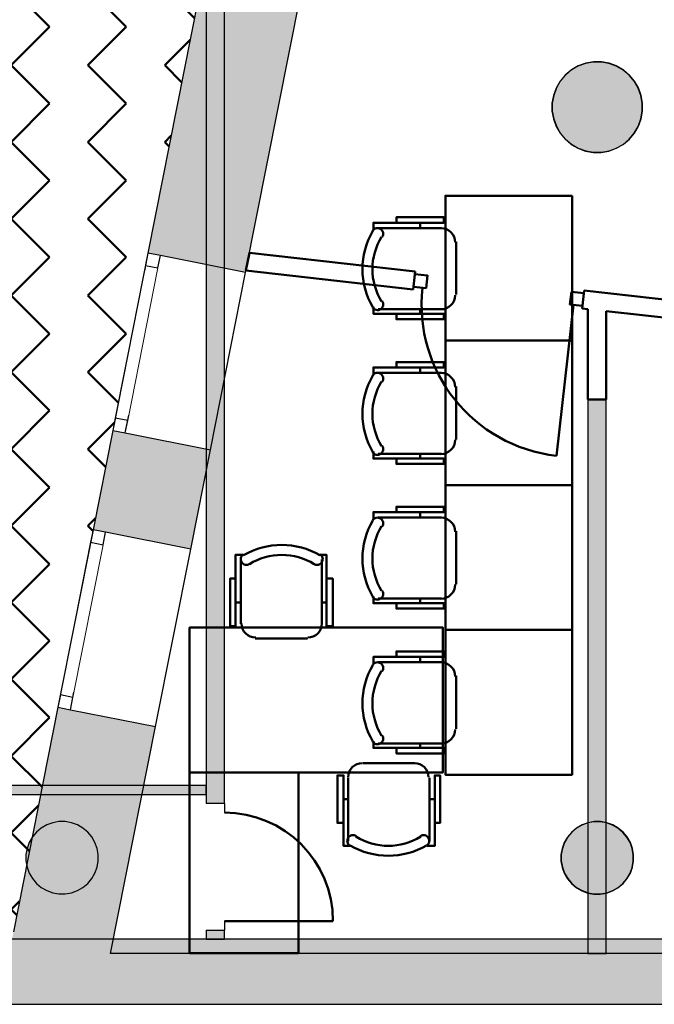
# Model space of a CAD drawing. Header units: metres. Extents: x -1 to 482, y -6 to 64.
# Tile 3 of 33: x 397.79 to 401.3, y 12.84 to 18.28. Entities that reach past the tile are written whole.
import ezdxf

# ---------------------------------------------------------------- set-up
doc = ezdxf.new("R2010")
doc.units = ezdxf.units.M
doc.linetypes.add('CONTINUA', pattern=[0])
doc.linetypes.add('PUNKT', pattern=[6.35, 0, -6.35])
for name, color, linetype, lineweight in [('3D P1 MURS EXISTENTS', 7, 'CONTINUA', 25), ('3D P1 MURS NOUS', 7, 'CONTINUA', 25), ('3D P1 PILAR', 7, 'CONTINUA', 25), ('3D PB MURS', 7, 'CONTINUA', 25), ('3D PB PILAR', 7, 'CONTINUA', 25), ('P1 MOBLES', 7, 'CONTINUA', 25), ('PB MOBLES', 7, 'CONTINUA', 25)]:
    doc.layers.add(name, color=color, linetype=linetype, lineweight=lineweight)

# ---------------------------------------------------------------- blocks, each defined once
blk = doc.blocks.new('_CLOSEDFILLED')
at = {"color": 0, "linetype": 'ByBlock', "lineweight": -2}
blk.add_solid([(-1, 0), (0, 0), (-1, 0)], dxfattribs=at)
blk = doc.blocks.new('OBJETO_COMPLEJO_6')
at = {"layer": 'PB MOBLES', "color": 202, "linetype": 'CONTINUA', "lineweight": 50, "transparency": 33554687}
for p, q in [((400.0085, 17.1613), (400.0085, 17.1317)), ((399.7757, 17.1317), (400.127, 17.1317)), ((400.2074, 17.0555), (400.2074, 16.7634)), ((400.127, 16.683), (399.7757, 16.683)), ((400.0085, 16.6576), (400.0085, 16.683))]:
    blk.add_line(p, q, dxfattribs=at)
blk.add_lwpolyline([(400.8482, 17.31), (400.8482, 16.51), (400.1482, 16.51), (400.1482, 17.31), (400.8482, 17.31)], close=True, dxfattribs=at)
for points in [[(399.8773, 17.1613), (399.8773, 17.191), (400.1397, 17.191), (400.1397, 17.1613), (399.7503, 17.1613), (399.7503, 17.119)], [(399.799, 17.0822), (399.8019, 17.0879), (399.8035, 17.0938), (399.804, 17.0999), (399.8033, 17.1059), (399.8015, 17.1117), (399.7986, 17.1171), (399.7946, 17.1218), (399.7896, 17.1259), (399.784, 17.1288), (399.778, 17.1305), (399.7719, 17.1311), (399.7659, 17.1304), (399.7601, 17.1287), (399.7547, 17.1258), (399.7499, 17.1219), (399.7459, 17.117)], [(400.2019, 17.0527), (400.2003, 17.0685), (400.1958, 17.0832), (400.1885, 17.0965), (400.179, 17.1081), (400.1674, 17.1177), (400.1541, 17.1249), (400.1394, 17.1295), (400.1236, 17.1311)], [(399.7459, 16.6922), (399.7499, 16.6872), (399.7547, 16.6833), (399.7601, 16.6805), (399.7659, 16.6787), (399.7719, 16.6781), (399.778, 16.6786), (399.784, 16.6803), (399.7896, 16.6833), (399.7946, 16.6873), (399.7986, 16.6921), (399.8015, 16.6974), (399.8033, 16.7032), (399.804, 16.7092), (399.8035, 16.7153), (399.8019, 16.7213), (399.799, 16.727)], [(400.1236, 16.6823), (400.1394, 16.6839), (400.1541, 16.6885), (400.1674, 16.6957), (400.179, 16.7053), (400.1885, 16.7169), (400.1958, 16.7302), (400.2003, 16.7449), (400.2019, 16.7606)], [(399.8773, 16.6576), (399.8773, 16.6279), (400.1397, 16.6279), (400.1397, 16.6576), (399.7503, 16.6576), (399.7503, 16.6957)]]:
    blk.add_lwpolyline(points, dxfattribs=at)
for centre, radius, start, end in [((400.1064, 16.9047), 0.4167, 149.5738, 210.4458), ((400.0852, 16.9047), 0.3405, 148.2581, 211.7649)]:
    blk.add_arc(centre, radius, start, end, dxfattribs=at)
blk = doc.blocks.new('OBJETO_COMPLEJO_7')
at = {"layer": 'PB MOBLES', "color": 202, "linetype": 'CONTINUA', "lineweight": 50, "transparency": 33554687}
for p, q in [((399.7757, 16.3317), (400.127, 16.3317)), ((400.0085, 16.3613), (400.0085, 16.3317)), ((400.2074, 16.2555), (400.2074, 15.9634)), ((400.127, 15.883), (399.7757, 15.883)), ((400.0085, 15.8576), (400.0085, 15.883))]:
    blk.add_line(p, q, dxfattribs=at)
blk.add_lwpolyline([(400.8482, 16.51), (400.8482, 15.71), (400.1482, 15.71), (400.1482, 16.51), (400.8482, 16.51)], close=True, dxfattribs=at)
for points in [[(399.8773, 16.3613), (399.8773, 16.391), (400.1397, 16.391), (400.1397, 16.3613), (399.7503, 16.3613), (399.7503, 16.319)], [(399.799, 16.2822), (399.8019, 16.2879), (399.8035, 16.2938), (399.804, 16.2999), (399.8033, 16.3059), (399.8015, 16.3117), (399.7986, 16.3171), (399.7946, 16.3218), (399.7896, 16.3259), (399.784, 16.3288), (399.778, 16.3305), (399.7719, 16.3311), (399.7659, 16.3304), (399.7601, 16.3287), (399.7547, 16.3258), (399.7499, 16.3219), (399.7459, 16.317)], [(400.2019, 16.2527), (400.2003, 16.2685), (400.1958, 16.2832), (400.1885, 16.2965), (400.179, 16.3081), (400.1674, 16.3177), (400.1541, 16.3249), (400.1394, 16.3295), (400.1236, 16.3311)], [(400.1236, 15.8823), (400.1394, 15.8839), (400.1541, 15.8885), (400.1674, 15.8957), (400.179, 15.9053), (400.1885, 15.9169), (400.1958, 15.9302), (400.2003, 15.9449), (400.2019, 15.9606)], [(399.7459, 15.8922), (399.7499, 15.8872), (399.7547, 15.8833), (399.7601, 15.8805), (399.7659, 15.8787), (399.7719, 15.8781), (399.778, 15.8786), (399.784, 15.8803), (399.7896, 15.8833), (399.7946, 15.8873), (399.7986, 15.8921), (399.8015, 15.8974), (399.8033, 15.9032), (399.804, 15.9092), (399.8035, 15.9153), (399.8019, 15.9213), (399.799, 15.927)], [(399.8773, 15.8576), (399.8773, 15.8279), (400.1397, 15.8279), (400.1397, 15.8576), (399.7503, 15.8576), (399.7503, 15.8957)]]:
    blk.add_lwpolyline(points, dxfattribs=at)
for centre, radius, start, end in [((400.1064, 16.1047), 0.4167, 149.5738, 210.4458), ((400.0852, 16.1047), 0.3405, 148.2581, 211.7649)]:
    blk.add_arc(centre, radius, start, end, dxfattribs=at)
blk = doc.blocks.new('OBJETO_COMPLEJO_8')
at = {"layer": 'PB MOBLES', "color": 202, "linetype": 'CONTINUA', "lineweight": 50, "transparency": 33554687}
for p, q in [((399.7757, 15.5317), (400.127, 15.5317)), ((400.0085, 15.5613), (400.0085, 15.5317)), ((400.2074, 15.4555), (400.2074, 15.1634)), ((400.127, 15.083), (399.7757, 15.083)), ((400.0085, 15.0576), (400.0085, 15.083))]:
    blk.add_line(p, q, dxfattribs=at)
blk.add_lwpolyline([(400.8482, 15.71), (400.8482, 14.91), (400.1482, 14.91), (400.1482, 15.71), (400.8482, 15.71)], close=True, dxfattribs=at)
for points in [[(399.8773, 15.5613), (399.8773, 15.591), (400.1397, 15.591), (400.1397, 15.5613), (399.7503, 15.5613), (399.7503, 15.519)], [(399.799, 15.4822), (399.8019, 15.4879), (399.8035, 15.4938), (399.804, 15.4999), (399.8033, 15.5059), (399.8015, 15.5117), (399.7986, 15.5171), (399.7946, 15.5218), (399.7896, 15.5259), (399.784, 15.5288), (399.778, 15.5305), (399.7719, 15.5311), (399.7659, 15.5304), (399.7601, 15.5287), (399.7547, 15.5258), (399.7499, 15.5219), (399.7459, 15.517)], [(400.2019, 15.4527), (400.2003, 15.4685), (400.1958, 15.4832), (400.1885, 15.4965), (400.179, 15.5081), (400.1674, 15.5177), (400.1541, 15.5249), (400.1394, 15.5295), (400.1236, 15.5311)], [(400.1236, 15.0823), (400.1394, 15.0839), (400.1541, 15.0885), (400.1674, 15.0957), (400.179, 15.1053), (400.1885, 15.1169), (400.1958, 15.1302), (400.2003, 15.1449), (400.2019, 15.1606)], [(399.7459, 15.0922), (399.7499, 15.0872), (399.7547, 15.0833), (399.7601, 15.0805), (399.7659, 15.0787), (399.7719, 15.0781), (399.778, 15.0786), (399.784, 15.0803), (399.7896, 15.0833), (399.7946, 15.0873), (399.7986, 15.0921), (399.8015, 15.0974), (399.8033, 15.1032), (399.804, 15.1092), (399.8035, 15.1153), (399.8019, 15.1213), (399.799, 15.127)], [(399.8773, 15.0576), (399.8773, 15.0279), (400.1397, 15.0279), (400.1397, 15.0576), (399.7503, 15.0576), (399.7503, 15.0957)]]:
    blk.add_lwpolyline(points, dxfattribs=at)
for centre, radius, start, end in [((400.1064, 15.3047), 0.4167, 149.5738, 210.4458), ((400.0852, 15.3047), 0.3405, 148.2581, 211.7649)]:
    blk.add_arc(centre, radius, start, end, dxfattribs=at)
blk = doc.blocks.new('OBJETO_COMPLEJO_9')
at = {"layer": 'PB MOBLES', "color": 202, "linetype": 'CONTINUA', "lineweight": 50, "transparency": 33554687}
for p, q in [((400.0085, 14.7613), (400.0085, 14.7317)), ((399.7757, 14.7317), (400.127, 14.7317)), ((400.2074, 14.6555), (400.2074, 14.3634)), ((400.127, 14.283), (399.7757, 14.283)), ((400.0085, 14.2576), (400.0085, 14.283))]:
    blk.add_line(p, q, dxfattribs=at)
blk.add_lwpolyline([(400.8482, 14.91), (400.8482, 14.11), (400.1482, 14.11), (400.1482, 14.91), (400.8482, 14.91)], close=True, dxfattribs=at)
for points in [[(399.8773, 14.7613), (399.8773, 14.791), (400.1397, 14.791), (400.1397, 14.7613), (399.7503, 14.7613), (399.7503, 14.719)], [(399.799, 14.6822), (399.8019, 14.6879), (399.8035, 14.6938), (399.804, 14.6999), (399.8033, 14.7059), (399.8015, 14.7117), (399.7986, 14.7171), (399.7946, 14.7218), (399.7896, 14.7259), (399.784, 14.7288), (399.778, 14.7305), (399.7719, 14.7311), (399.7659, 14.7304), (399.7601, 14.7287), (399.7547, 14.7258), (399.7499, 14.7219), (399.7459, 14.717)], [(400.2019, 14.6527), (400.2003, 14.6685), (400.1958, 14.6832), (400.1885, 14.6965), (400.179, 14.7081), (400.1674, 14.7177), (400.1541, 14.7249), (400.1394, 14.7295), (400.1236, 14.7311)], [(399.7459, 14.2922), (399.7499, 14.2872), (399.7547, 14.2833), (399.7601, 14.2805), (399.7659, 14.2787), (399.7719, 14.2781), (399.778, 14.2786), (399.784, 14.2803), (399.7896, 14.2833), (399.7946, 14.2873), (399.7986, 14.2921), (399.8015, 14.2974), (399.8033, 14.3032), (399.804, 14.3092), (399.8035, 14.3153), (399.8019, 14.3213), (399.799, 14.327)], [(400.1236, 14.2823), (400.1394, 14.2839), (400.1541, 14.2885), (400.1674, 14.2957), (400.179, 14.3053), (400.1885, 14.3169), (400.1958, 14.3302), (400.2003, 14.3449), (400.2019, 14.3606)], [(399.8773, 14.2576), (399.8773, 14.2279), (400.1397, 14.2279), (400.1397, 14.2576), (399.7503, 14.2576), (399.7503, 14.2957)]]:
    blk.add_lwpolyline(points, dxfattribs=at)
for centre, radius, start, end in [((400.1064, 14.5047), 0.4167, 149.5738, 210.4458), ((400.0852, 14.5047), 0.3405, 148.2581, 211.7649)]:
    blk.add_arc(centre, radius, start, end, dxfattribs=at)

msp = doc.modelspace()

# ---------------------------------------------------------------- hatches: boundary and pattern name
at = {"layer": '3D P1 MURS EXISTENTS', "linetype": 'CONTINUA', "lineweight": 18, "true_color": 0xa0a0a0, "transparency": 33554687}
for points in [[(398.8121, 18.5496), (398.5038, 16.9935), (399.0434, 16.8866), (399.3517, 18.4427)], [(398.7402, 15.3564), (398.849, 15.9057), (398.3095, 16.0126), (398.2007, 15.4633)], [(398.0063, 14.4823), (397.681, 12.8406), (398.2417, 12.8406), (398.5458, 14.3754)], [(398.2417, 12.8406), (423.6575, 12.8406), (423.7155, 13.1206), (398.2972, 13.1206)]]:
    msp.add_hatch(color=253, dxfattribs=at).paths.add_polyline_path(points)
at = {"layer": '3D P1 MURS NOUS', "linetype": 'CONTINUA', "lineweight": 18, "true_color": 0x006e00, "transparency": 33554687}
msp.add_hatch(color=96, dxfattribs=at).paths.add_polyline_path([(400.936, 16.1836), (400.936, 13.1206), (401.036, 13.1206), (401.036, 16.1836)])
at = {"layer": '3D P1 PILAR', "linetype": 'CONTINUA', "lineweight": 18, "transparency": 33554687}
for points in [[(401.0088, 18.0491), (400.9651, 18.0491), (400.9221, 18.0416), (400.8811, 18.0266), (400.8432, 18.0048), (400.8098, 17.9767), (400.7817, 17.9432), (400.7598, 17.9054), (400.7449, 17.8643), (400.7373, 17.8213), (400.7373, 17.7776), (400.7449, 17.7346), (400.7598, 17.6935), (400.7817, 17.6557), (400.8098, 17.6222), (400.8432, 17.5942), (400.8811, 17.5723), (400.9221, 17.5574), (400.9651, 17.5498), (401.0088, 17.5498), (401.0519, 17.5574), (401.0929, 17.5723), (401.1307, 17.5942), (401.1642, 17.6222), (401.1923, 17.6557), (401.2141, 17.6935), (401.2291, 17.7346), (401.2367, 17.7776), (401.2367, 17.8213), (401.2291, 17.8643), (401.2141, 17.9054), (401.1923, 17.9432), (401.1642, 17.9767), (401.1307, 18.0048), (401.0929, 18.0266), (401.0519, 18.0416)], [(401.0045, 13.8492), (400.9695, 13.8492), (400.9351, 13.8431), (400.9022, 13.8312), (400.872, 13.8137), (400.8452, 13.7912), (400.8227, 13.7645), (400.8053, 13.7342), (400.7933, 13.7014), (400.7872, 13.6669), (400.7872, 13.632), (400.7933, 13.5976), (400.8053, 13.5647), (400.8227, 13.5345), (400.8452, 13.5077), (400.872, 13.4852), (400.9022, 13.4677), (400.9351, 13.4558), (400.9695, 13.4497), (401.0045, 13.4497), (401.0389, 13.4558), (401.0717, 13.4677), (401.102, 13.4852), (401.1288, 13.5077), (401.1512, 13.5345), (401.1687, 13.5647), (401.1807, 13.5976), (401.1867, 13.632), (401.1867, 13.6669), (401.1807, 13.7014), (401.1687, 13.7342), (401.1512, 13.7645), (401.1288, 13.7912), (401.102, 13.8137), (401.0717, 13.8312), (401.0389, 13.8431)]]:
    msp.add_hatch(color=9, dxfattribs=at).paths.add_polyline_path(points)
at = {"layer": '3D PB MURS', "linetype": 'CONTINUA', "lineweight": 18, "true_color": 0xa0a0a0, "transparency": 33554687}
for points in [[(398.9264, 13.9508), (398.9264, 20.6108), (398.8264, 20.6108), (398.8264, 13.9508)], [(391.6997, 14.0008), (398.8264, 14.0008), (398.8264, 14.0508), (391.6997, 14.0508)], [(398.9264, 13.2006), (398.9264, 13.2508), (398.8264, 13.2508), (398.8264, 13.2006)], [(391.6997, 12.8406), (400.7564, 12.8406), (400.7564, 13.2006), (391.6997, 13.2006)], [(400.7564, 12.8406), (423.6575, 12.8406), (423.7321, 13.2006), (400.7564, 13.2006)]]:
    msp.add_hatch(color=253, dxfattribs=at).paths.add_polyline_path(points)
at = {"layer": '3D PB PILAR', "linetype": 'CONTINUA', "lineweight": 18, "transparency": 33554687}
for points in [[(401.0106, 18.05), (400.9669, 18.05), (400.9239, 18.0424), (400.8829, 18.0274), (400.845, 18.0056), (400.8116, 17.9775), (400.7835, 17.944), (400.7616, 17.9062), (400.7467, 17.8652), (400.7391, 17.8221), (400.7391, 17.7784), (400.7467, 17.7354), (400.7616, 17.6944), (400.7835, 17.6565), (400.8116, 17.6231), (400.845, 17.595), (400.8829, 17.5731), (400.9239, 17.5582), (400.9669, 17.5506), (401.0106, 17.5506), (401.0536, 17.5582), (401.0947, 17.5731), (401.1325, 17.595), (401.166, 17.6231), (401.1941, 17.6565), (401.2159, 17.6944), (401.2309, 17.7354), (401.2385, 17.7784), (401.2385, 17.8221), (401.2309, 17.8652), (401.2159, 17.9062), (401.1941, 17.944), (401.166, 17.9775), (401.1325, 18.0056), (401.0947, 18.0274), (401.0536, 18.0424)], [(398.0466, 13.8504), (398.0116, 13.8504), (397.9772, 13.8444), (397.9443, 13.8324), (397.9141, 13.8149), (397.8873, 13.7925), (397.8648, 13.7657), (397.8474, 13.7354), (397.8354, 13.7026), (397.8293, 13.6682), (397.8293, 13.6332), (397.8354, 13.5988), (397.8474, 13.566), (397.8648, 13.5357), (397.8873, 13.5089), (397.9141, 13.4865), (397.9443, 13.469), (397.9772, 13.457), (398.0116, 13.451), (398.0466, 13.451), (398.081, 13.457), (398.1138, 13.469), (398.1441, 13.4865), (398.1709, 13.5089), (398.1933, 13.5357), (398.2108, 13.566), (398.2228, 13.5988), (398.2288, 13.6332), (398.2288, 13.6682), (398.2228, 13.7026), (398.2108, 13.7354), (398.1933, 13.7657), (398.1709, 13.7925), (398.1441, 13.8149), (398.1138, 13.8324), (398.081, 13.8444)], [(401.0063, 13.8504), (400.9713, 13.8504), (400.9369, 13.8444), (400.904, 13.8324), (400.8738, 13.8149), (400.847, 13.7925), (400.8245, 13.7657), (400.8071, 13.7354), (400.7951, 13.7026), (400.789, 13.6682), (400.789, 13.6332), (400.7951, 13.5988), (400.8071, 13.566), (400.8245, 13.5357), (400.847, 13.5089), (400.8738, 13.4865), (400.904, 13.469), (400.9369, 13.457), (400.9713, 13.451), (401.0063, 13.451), (401.0407, 13.457), (401.0735, 13.469), (401.1038, 13.4865), (401.1306, 13.5089), (401.153, 13.5357), (401.1705, 13.566), (401.1825, 13.5988), (401.1885, 13.6332), (401.1885, 13.6682), (401.1825, 13.7026), (401.1705, 13.7354), (401.153, 13.7657), (401.1306, 13.7925), (401.1038, 13.8149), (401.0735, 13.8324), (401.0407, 13.8444)]]:
    msp.add_hatch(color=9, dxfattribs=at).paths.add_polyline_path(points)
at = {"layer": 'P1 MOBLES', "linetype": 'CONTINUA', "lineweight": 50, "transparency": 33554687}
h = msp.add_hatch(dxfattribs=at)
h.set_pattern_fill('TRAMA', color=202, scale=0.3, angle=135, style=0, pattern_type=2)
h.set_pattern_definition([(135, (-0.84853, 6e-17), (-0.42426407, 3e-17), [0.3, -0.3]), (225, (-0.84853, 6e-17), (-7e-17, -0.42426407), [0.3, -0.3])])
h.paths.add_polyline_path([(400.4234, 26.6821), (400.6941, 28.0485), (394.4398, 28.0485), (394.4398, 13.2195), (397.7561, 13.2195), (398.8018, 18.4972), (397.2323, 18.8081), (397.446, 19.8872), (399.0155, 19.5762), (400.2096, 25.603), (398.6401, 25.914), (398.8539, 26.993)], flags=0)

# ---------------------------------------------------------------- linework, layer by layer
at = {"layer": '3D P1 MURS EXISTENTS', "color": 7, "linetype": 'CONTINUA', "lineweight": 25, "transparency": 33554687}
for p, q in [((398.8121, 18.5496), (398.5038, 16.9935)), ((399.0434, 16.8866), (399.3517, 18.4427)), ((398.5038, 16.9935), (398.3095, 16.0126)), ((398.5725, 16.9799), (398.5038, 16.9935)), ((399.0434, 16.8866), (398.5725, 16.9799)), ((398.849, 15.9057), (399.0434, 16.8866)), ((398.3095, 16.0126), (398.2007, 15.4633)), ((398.3095, 16.0126), (398.3782, 15.999)), ((398.3782, 15.999), (398.849, 15.9057)), ((398.7402, 15.3564), (398.849, 15.9057)), ((398.2007, 15.4633), (398.0063, 14.4823)), ((398.2693, 15.4497), (398.2007, 15.4633)), ((398.7402, 15.3564), (398.2693, 15.4497)), ((398.5458, 14.3754), (398.7402, 15.3564)), ((398.0063, 14.4823), (397.7603, 13.2406)), ((398.0063, 14.4823), (398.075, 14.4687)), ((398.075, 14.4687), (398.5458, 14.3754)), ((398.2972, 13.1206), (398.5458, 14.3754)), ((423.7155, 13.1206), (398.2972, 13.1206)), ((397.681, 12.8406), (398.2417, 12.8406)), ((398.2417, 12.8406), (423.6575, 12.8406))]:
    msp.add_line(p, q, dxfattribs=at)
at = {"layer": '3D P1 MURS EXISTENTS', "color": 7, "linetype": 'PUNKT', "lineweight": 25, "transparency": 33554687}
for p, q in [((398.5038, 16.9935), (398.3095, 16.0126)), ((398.5725, 16.9799), (398.5038, 16.9935)), ((398.3782, 15.999), (398.5725, 16.9799)), ((398.3095, 16.0126), (398.3782, 15.999)), ((398.2007, 15.4633), (398.0063, 14.4823)), ((398.2693, 15.4497), (398.2007, 15.4633)), ((398.075, 14.4687), (398.2693, 15.4497)), ((398.0063, 14.4823), (398.075, 14.4687))]:
    msp.add_line(p, q, dxfattribs=at)
at = {"layer": '3D P1 MURS EXISTENTS', "color": 7, "linetype": 'CONTINUA', "lineweight": 25, "transparency": 33554687}
for points in [[(398.5038, 16.9935), (398.4902, 16.9248), (398.5589, 16.9112), (398.5725, 16.9799), (398.5038, 16.9935)], [(398.3231, 16.0812), (398.3095, 16.0126), (398.3782, 15.999), (398.3918, 16.0676), (398.3231, 16.0812)], [(398.2007, 15.4633), (398.1871, 15.3946), (398.2557, 15.381), (398.2693, 15.4497), (398.2007, 15.4633)], [(398.0199, 14.551), (398.0063, 14.4823), (398.075, 14.4687), (398.0886, 14.5374), (398.0199, 14.551)]]:
    msp.add_lwpolyline(points, close=True, dxfattribs=at)
at = {"layer": '3D P1 MURS EXISTENTS', "color": 40, "linetype": 'CONTINUA', "lineweight": 18, "transparency": 33554687}
for points in [[(398.4902, 16.9248), (398.3231, 16.0812), (398.3918, 16.0676), (398.5589, 16.9112), (398.4902, 16.9248)], [(398.1871, 15.3946), (398.0199, 14.551), (398.0886, 14.5374), (398.2557, 15.381), (398.1871, 15.3946)]]:
    msp.add_lwpolyline(points, close=True, dxfattribs=at)
at = {"layer": '3D P1 MURS NOUS', "color": 4, "linetype": 'CONTINUA', "lineweight": 50, "transparency": 33554687}
for p, q in [((399.0648, 16.995), (399.0453, 16.8966)), ((399.9816, 16.8917), (399.0648, 16.995)), ((399.0453, 16.8966), (399.9704, 16.7924)), ((399.9816, 16.8917), (399.9704, 16.7924)), ((400.9045, 16.6871), (400.9157, 16.7865)), ((402.3914, 16.6203), (400.9157, 16.7865)), ((400.8565, 16.7076), (400.7625, 15.8729)), ((400.9045, 16.6871), (400.936, 16.6836)), ((400.936, 16.6836), (400.936, 16.1836)), ((401.036, 16.1836), (401.036, 16.6723)), ((401.036, 16.6723), (402.3802, 16.5209)), ((400.936, 16.1836), (401.036, 16.1836))]:
    msp.add_line(p, q, dxfattribs=at)
at = {"layer": '3D P1 MURS NOUS', "color": 7, "linetype": 'CONTINUA', "lineweight": 25, "transparency": 33554687}
for p, q in [((400.936, 16.1836), (400.936, 13.1206)), ((401.036, 16.1836), (400.936, 16.1836)), ((401.036, 13.1206), (401.036, 16.1836)), ((400.936, 13.1206), (401.036, 13.1206))]:
    msp.add_line(p, q, dxfattribs=at)
at = {"layer": '3D P1 MURS NOUS', "color": 4, "linetype": 'CONTINUA', "lineweight": 50, "transparency": 33554687}
for points in [[(399.9799, 16.8768), (400.0495, 16.869), (400.0417, 16.7994), (399.9721, 16.8073), (399.9799, 16.8768)], [(400.8445, 16.7794), (400.914, 16.7716), (400.9062, 16.702), (400.8366, 16.7099), (400.8445, 16.7794)]]:
    msp.add_lwpolyline(points, close=True, dxfattribs=at)
msp.add_arc((400.8565, 16.7076), 0.84, 173.573, 263.573, dxfattribs=at)
at = {"layer": '3D P1 PILAR', "color": 7, "linetype": 'CONTINUA', "lineweight": 25, "transparency": 33554687}
for p, q in [((400.8811, 18.0266), (400.8432, 18.0048)), ((400.9221, 18.0416), (400.8811, 18.0266)), ((400.9651, 18.0491), (400.9221, 18.0416)), ((401.0088, 18.0491), (400.9651, 18.0491)), ((401.0519, 18.0416), (401.0088, 18.0491)), ((401.0929, 18.0266), (401.0519, 18.0416)), ((401.1307, 18.0048), (401.0929, 18.0266)), ((400.8098, 17.9767), (400.7817, 17.9432)), ((400.8432, 18.0048), (400.8098, 17.9767)), ((401.1642, 17.9767), (401.1307, 18.0048)), ((401.1923, 17.9432), (401.1642, 17.9767)), ((400.7817, 17.9432), (400.7598, 17.9054)), ((401.2141, 17.9054), (401.1923, 17.9432)), ((400.7449, 17.8643), (400.7373, 17.8213)), ((400.7598, 17.9054), (400.7449, 17.8643)), ((401.2291, 17.8643), (401.2141, 17.9054)), ((401.2367, 17.8213), (401.2291, 17.8643)), ((400.7373, 17.8213), (400.7373, 17.7776)), ((401.2367, 17.7776), (401.2367, 17.8213)), ((400.7373, 17.7776), (400.7449, 17.7346)), ((401.2291, 17.7346), (401.2367, 17.7776)), ((400.7449, 17.7346), (400.7598, 17.6935)), ((400.7598, 17.6935), (400.7817, 17.6557)), ((401.1923, 17.6557), (401.2141, 17.6935)), ((401.2141, 17.6935), (401.2291, 17.7346)), ((400.7817, 17.6557), (400.8098, 17.6222)), ((401.1642, 17.6222), (401.1923, 17.6557)), ((400.8098, 17.6222), (400.8432, 17.5942)), ((400.8432, 17.5942), (400.8811, 17.5723)), ((401.0929, 17.5723), (401.1307, 17.5942)), ((401.1307, 17.5942), (401.1642, 17.6222)), ((400.8811, 17.5723), (400.9221, 17.5574)), ((400.9221, 17.5574), (400.9651, 17.5498)), ((400.9651, 17.5498), (401.0088, 17.5498)), ((401.0088, 17.5498), (401.0519, 17.5574)), ((401.0519, 17.5574), (401.0929, 17.5723)), ((400.9022, 13.8312), (400.872, 13.8137)), ((400.9351, 13.8431), (400.9022, 13.8312)), ((400.9695, 13.8492), (400.9351, 13.8431)), ((401.0045, 13.8492), (400.9695, 13.8492)), ((401.0389, 13.8431), (401.0045, 13.8492)), ((401.0717, 13.8312), (401.0389, 13.8431)), ((401.102, 13.8137), (401.0717, 13.8312)), ((400.8452, 13.7912), (400.8227, 13.7645)), ((400.872, 13.8137), (400.8452, 13.7912)), ((401.1288, 13.7912), (401.102, 13.8137)), ((401.1512, 13.7645), (401.1288, 13.7912)), ((400.8053, 13.7342), (400.7933, 13.7014)), ((400.8227, 13.7645), (400.8053, 13.7342)), ((401.1687, 13.7342), (401.1512, 13.7645)), ((401.1807, 13.7014), (401.1687, 13.7342)), ((400.7933, 13.7014), (400.7872, 13.6669)), ((400.7872, 13.6669), (400.7872, 13.632)), ((401.1867, 13.6669), (401.1807, 13.7014)), ((401.1867, 13.632), (401.1867, 13.6669)), ((400.7872, 13.632), (400.7933, 13.5976)), ((401.1807, 13.5976), (401.1867, 13.632)), ((400.7933, 13.5976), (400.8053, 13.5647)), ((400.8053, 13.5647), (400.8227, 13.5345)), ((401.1512, 13.5345), (401.1687, 13.5647)), ((401.1687, 13.5647), (401.1807, 13.5976)), ((400.8227, 13.5345), (400.8452, 13.5077)), ((400.8452, 13.5077), (400.872, 13.4852)), ((401.102, 13.4852), (401.1288, 13.5077)), ((401.1288, 13.5077), (401.1512, 13.5345)), ((400.872, 13.4852), (400.9022, 13.4677)), ((400.9022, 13.4677), (400.9351, 13.4558)), ((400.9351, 13.4558), (400.9695, 13.4497)), ((400.9695, 13.4497), (401.0045, 13.4497)), ((401.0045, 13.4497), (401.0389, 13.4558)), ((401.0389, 13.4558), (401.0717, 13.4677)), ((401.0717, 13.4677), (401.102, 13.4852))]:
    msp.add_line(p, q, dxfattribs=at)
at = {"layer": '3D PB MURS', "color": 7, "linetype": 'CONTINUA', "lineweight": 25, "transparency": 33554687}
for p, q in [((398.8264, 20.6108), (398.8264, 14.0508)), ((398.9264, 13.9508), (398.9264, 20.6108)), ((398.8264, 14.0508), (391.6997, 14.0508)), ((398.8264, 14.0508), (398.8264, 14.0008)), ((398.8264, 14.0008), (398.8264, 14.0508)), ((391.6997, 14.0008), (398.8264, 14.0008)), ((398.8264, 14.0008), (398.8264, 13.9508)), ((398.9264, 13.9508), (398.8264, 13.9508)), ((398.9264, 13.9508), (398.9264, 13.9008)), ((398.9264, 13.3008), (398.9264, 13.2508)), ((398.8264, 13.2508), (398.9264, 13.2508)), ((398.8264, 13.2508), (398.8264, 13.2006)), ((398.9264, 13.2006), (398.9264, 13.2508)), ((398.8264, 13.2006), (391.6997, 13.2006)), ((398.9264, 13.2006), (398.8264, 13.2006)), ((398.8264, 13.2006), (398.9264, 13.2006)), ((400.7564, 13.2006), (398.9264, 13.2006)), ((400.9274, 13.2006), (400.7564, 13.2006)), ((406.0913, 13.2006), (400.9274, 13.2006)), ((391.6997, 12.8406), (400.7564, 12.8406)), ((400.7564, 12.8406), (400.9274, 12.8406)), ((400.9274, 12.8406), (423.6575, 12.8406))]:
    msp.add_line(p, q, dxfattribs=at)
at = {"layer": '3D PB MURS', "color": 202, "linetype": 'CONTINUA', "lineweight": 50, "transparency": 33554687}
msp.add_line((398.9264, 13.3008), (399.5264, 13.3008), dxfattribs=at)
msp.add_arc((398.9264, 13.3008), 0.6, 0, 90, dxfattribs=at)
at = {"layer": '3D PB PILAR', "color": 7, "linetype": 'CONTINUA', "lineweight": 25, "transparency": 33554687}
for p, q in [((400.8829, 18.0274), (400.845, 18.0056)), ((400.9239, 18.0424), (400.8829, 18.0274)), ((400.9669, 18.05), (400.9239, 18.0424)), ((401.0106, 18.05), (400.9669, 18.05)), ((401.0536, 18.0424), (401.0106, 18.05)), ((401.0947, 18.0274), (401.0536, 18.0424)), ((401.1325, 18.0056), (401.0947, 18.0274)), ((400.8116, 17.9775), (400.7835, 17.944)), ((400.845, 18.0056), (400.8116, 17.9775)), ((401.166, 17.9775), (401.1325, 18.0056)), ((401.1941, 17.944), (401.166, 17.9775)), ((400.7835, 17.944), (400.7616, 17.9062)), ((401.2159, 17.9062), (401.1941, 17.944)), ((400.7467, 17.8652), (400.7391, 17.8221)), ((400.7616, 17.9062), (400.7467, 17.8652)), ((401.2309, 17.8652), (401.2159, 17.9062)), ((401.2385, 17.8221), (401.2309, 17.8652)), ((400.7391, 17.8221), (400.7391, 17.7784)), ((401.2385, 17.7784), (401.2385, 17.8221)), ((400.7391, 17.7784), (400.7467, 17.7354)), ((401.2309, 17.7354), (401.2385, 17.7784)), ((400.7467, 17.7354), (400.7616, 17.6944)), ((400.7616, 17.6944), (400.7835, 17.6565)), ((401.1941, 17.6565), (401.2159, 17.6944)), ((401.2159, 17.6944), (401.2309, 17.7354)), ((400.7835, 17.6565), (400.8116, 17.6231)), ((401.166, 17.6231), (401.1941, 17.6565)), ((400.8116, 17.6231), (400.845, 17.595)), ((400.845, 17.595), (400.8829, 17.5731)), ((401.0947, 17.5731), (401.1325, 17.595)), ((401.1325, 17.595), (401.166, 17.6231)), ((400.8829, 17.5731), (400.9239, 17.5582)), ((400.9239, 17.5582), (400.9669, 17.5506)), ((400.9669, 17.5506), (401.0106, 17.5506)), ((401.0106, 17.5506), (401.0536, 17.5582)), ((401.0536, 17.5582), (401.0947, 17.5731)), ((397.9443, 13.8324), (397.9141, 13.8149)), ((397.9772, 13.8444), (397.9443, 13.8324)), ((398.0116, 13.8504), (397.9772, 13.8444)), ((398.0466, 13.8504), (398.0116, 13.8504)), ((398.081, 13.8444), (398.0466, 13.8504)), ((398.1138, 13.8324), (398.081, 13.8444)), ((398.1441, 13.8149), (398.1138, 13.8324)), ((400.904, 13.8324), (400.8738, 13.8149)), ((400.9369, 13.8444), (400.904, 13.8324)), ((400.9713, 13.8504), (400.9369, 13.8444)), ((401.0063, 13.8504), (400.9713, 13.8504)), ((401.0407, 13.8444), (401.0063, 13.8504)), ((401.0735, 13.8324), (401.0407, 13.8444)), ((401.1038, 13.8149), (401.0735, 13.8324)), ((397.8873, 13.7925), (397.8648, 13.7657)), ((397.9141, 13.8149), (397.8873, 13.7925)), ((398.1709, 13.7925), (398.1441, 13.8149)), ((398.1933, 13.7657), (398.1709, 13.7925)), ((400.847, 13.7925), (400.8245, 13.7657)), ((400.8738, 13.8149), (400.847, 13.7925)), ((401.1306, 13.7925), (401.1038, 13.8149)), ((401.153, 13.7657), (401.1306, 13.7925)), ((397.8474, 13.7354), (397.8354, 13.7026)), ((397.8648, 13.7657), (397.8474, 13.7354)), ((398.2108, 13.7354), (398.1933, 13.7657)), ((398.2228, 13.7026), (398.2108, 13.7354)), ((400.8071, 13.7354), (400.7951, 13.7026)), ((400.8245, 13.7657), (400.8071, 13.7354)), ((401.1705, 13.7354), (401.153, 13.7657)), ((401.1825, 13.7026), (401.1705, 13.7354)), ((397.8354, 13.7026), (397.8293, 13.6682)), ((397.8293, 13.6682), (397.8293, 13.6332)), ((398.2288, 13.6682), (398.2228, 13.7026)), ((398.2288, 13.6332), (398.2288, 13.6682)), ((400.7951, 13.7026), (400.789, 13.6682)), ((400.789, 13.6682), (400.789, 13.6332)), ((401.1885, 13.6682), (401.1825, 13.7026)), ((401.1885, 13.6332), (401.1885, 13.6682)), ((397.8293, 13.6332), (397.8354, 13.5988)), ((398.2228, 13.5988), (398.2288, 13.6332)), ((400.789, 13.6332), (400.7951, 13.5988)), ((401.1825, 13.5988), (401.1885, 13.6332)), ((397.8354, 13.5988), (397.8474, 13.566)), ((397.8474, 13.566), (397.8648, 13.5357)), ((398.1933, 13.5357), (398.2108, 13.566)), ((398.2108, 13.566), (398.2228, 13.5988)), ((400.7951, 13.5988), (400.8071, 13.566)), ((400.8071, 13.566), (400.8245, 13.5357)), ((401.153, 13.5357), (401.1705, 13.566)), ((401.1705, 13.566), (401.1825, 13.5988)), ((397.8648, 13.5357), (397.8873, 13.5089)), ((397.8873, 13.5089), (397.9141, 13.4865)), ((398.1441, 13.4865), (398.1709, 13.5089)), ((398.1709, 13.5089), (398.1933, 13.5357)), ((400.8245, 13.5357), (400.847, 13.5089)), ((400.847, 13.5089), (400.8738, 13.4865)), ((401.1038, 13.4865), (401.1306, 13.5089)), ((401.1306, 13.5089), (401.153, 13.5357)), ((397.9141, 13.4865), (397.9443, 13.469)), ((397.9443, 13.469), (397.9772, 13.457)), ((397.9772, 13.457), (398.0116, 13.451)), ((398.0116, 13.451), (398.0466, 13.451)), ((398.0466, 13.451), (398.081, 13.457)), ((398.081, 13.457), (398.1138, 13.469)), ((398.1138, 13.469), (398.1441, 13.4865)), ((400.8738, 13.4865), (400.904, 13.469)), ((400.904, 13.469), (400.9369, 13.457)), ((400.9369, 13.457), (400.9713, 13.451)), ((400.9713, 13.451), (401.0063, 13.451)), ((401.0063, 13.451), (401.0407, 13.457)), ((401.0407, 13.457), (401.0735, 13.469)), ((401.0735, 13.469), (401.1038, 13.4865))]:
    msp.add_line(p, q, dxfattribs=at)
at = {"layer": 'P1 MOBLES', "color": 202, "linetype": 'CONTINUA', "lineweight": 50, "transparency": 33554687}
for p, q in [((399.017, 14.944), (399.017, 15.2995)), ((399.4657, 15.2995), (399.4657, 14.944)), ((398.9874, 15.0625), (399.017, 15.0625)), ((399.4911, 15.0625), (399.4657, 15.0625)), ((399.3853, 14.8635), (399.0974, 14.8635)), ((399.6911, 14.1735), (399.979, 14.1735)), ((399.6107, 13.7417), (399.6107, 14.0931)), ((400.0594, 14.0931), (400.0594, 13.7417)), ((399.5853, 13.9746), (399.6107, 13.9746)), ((400.089, 13.9746), (400.0594, 13.9746))]:
    msp.add_line(p, q, dxfattribs=at)
for points in [[(398.9874, 15.1937), (398.9577, 15.1937), (398.9577, 14.9313), (398.9874, 14.9313), (398.9874, 15.3249), (399.0297, 15.3249)], [(399.0311, 15.328), (399.0262, 15.324), (399.0222, 15.3192), (399.0194, 15.3138), (399.0176, 15.308), (399.017, 15.3019), (399.0175, 15.2959), (399.0192, 15.2899), (399.0222, 15.2843), (399.0262, 15.2793), (399.031, 15.2753), (399.0364, 15.2724), (399.0421, 15.2706), (399.0481, 15.2699), (399.0542, 15.2704), (399.0602, 15.272), (399.0659, 15.2749)], [(399.4211, 15.2749), (399.4268, 15.272), (399.4327, 15.2704), (399.4388, 15.2699), (399.4448, 15.2706), (399.4506, 15.2724), (399.456, 15.2753), (399.4607, 15.2793), (399.4648, 15.2843), (399.4677, 15.2899), (399.4694, 15.2959), (399.47, 15.3019), (399.4693, 15.308), (399.4676, 15.3138), (399.4647, 15.3192), (399.4608, 15.324), (399.4559, 15.328)], [(399.4911, 15.1937), (399.525, 15.1937), (399.525, 14.9313), (399.4911, 14.9313), (399.4911, 15.3249), (399.453, 15.3249)], [(399.0212, 14.9461), (399.0228, 14.9303), (399.0274, 14.9156), (399.0346, 14.9023), (399.0442, 14.8907), (399.0558, 14.8811), (399.0691, 14.8739), (399.0838, 14.8693), (399.0995, 14.8678)], [(399.3874, 14.8678), (399.4032, 14.8693), (399.4179, 14.8739), (399.4312, 14.8811), (399.4428, 14.8907), (399.4523, 14.9023), (399.4596, 14.9156), (399.4641, 14.9303), (399.4657, 14.9461)], [(399.6102, 14.0956), (399.6118, 14.1114), (399.6164, 14.1261), (399.6236, 14.1394), (399.6332, 14.151), (399.6448, 14.1605), (399.6581, 14.1677), (399.6728, 14.1723), (399.6885, 14.1739)], [(399.9764, 14.1739), (399.9922, 14.1723), (400.0069, 14.1677), (400.0202, 14.1605), (400.0318, 14.151), (400.0413, 14.1394), (400.0486, 14.1261), (400.0531, 14.1114), (400.0547, 14.0956)], [(399.5853, 13.8433), (399.5514, 13.8433), (399.5514, 14.1058), (399.5853, 14.1058), (399.5853, 13.7163), (399.6234, 13.7163)], [(400.089, 13.8433), (400.1187, 13.8433), (400.1187, 14.1058), (400.089, 14.1058), (400.089, 13.7163), (400.0467, 13.7163)], [(399.6201, 13.7178), (399.6151, 13.7219), (399.6112, 13.7267), (399.6084, 13.7321), (399.6066, 13.7379), (399.606, 13.7439), (399.6065, 13.75), (399.6082, 13.756), (399.6112, 13.7616), (399.6152, 13.7666), (399.62, 13.7705), (399.6253, 13.7734), (399.6311, 13.7753), (399.6371, 13.776), (399.6432, 13.7755), (399.6492, 13.7738), (399.6549, 13.7709)], [(400.0101, 13.7709), (400.0158, 13.7738), (400.0217, 13.7755), (400.0278, 13.776), (400.0338, 13.7753), (400.0396, 13.7734), (400.045, 13.7705), (400.0497, 13.7666), (400.0538, 13.7616), (400.0567, 13.756), (400.0584, 13.75), (400.059, 13.7439), (400.0583, 13.7379), (400.0566, 13.7321), (400.0537, 13.7267), (400.0498, 13.7219), (400.0449, 13.7178)]]:
    msp.add_lwpolyline(points, dxfattribs=at)
for points in [[(398.7344, 14.1227), (400.1346, 14.1227), (400.1346, 14.9228), (398.7344, 14.9228), (398.7344, 14.1227)], [(399.3355, 13.1237), (398.7344, 13.1237), (398.7344, 14.1227), (399.3355, 14.1227), (399.3355, 13.1237)]]:
    msp.add_lwpolyline(points, close=True, dxfattribs=at)
for centre, radius, start, end in [((399.2436, 14.9633), 0.4167, 59.5738, 120.4459), ((399.2436, 14.9845), 0.3405, 58.2581, 121.7654), ((399.8326, 14.0784), 0.4167, 239.5545, 300.4264), ((399.8326, 14.0572), 0.3405, 238.235, 301.7418)]:
    msp.add_arc(centre, radius, start, end, dxfattribs=at)

# ---------------------------------------------------------------- block references
at = {"layer": '3D P1 PILAR', "color": 7, "linetype": 'CONTINUA', "lineweight": 25, "transparency": 33554687, "xscale": 0.0002666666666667, "yscale": 0.0002666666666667, "zscale": 0.0002666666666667}
for p in [(400.987, 17.7995), (400.987, 13.6495)]:
    msp.add_blockref('_CLOSEDFILLED', p, dxfattribs=at)
at = {"layer": '3D PB PILAR', "color": 7, "linetype": 'CONTINUA', "lineweight": 25, "transparency": 33554687, "xscale": 0.0002666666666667, "yscale": 0.0002666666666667, "zscale": 0.0002666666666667}
for p in [(400.9888, 17.8003), (398.0291, 13.6507), (400.9888, 13.6507)]:
    msp.add_blockref('_CLOSEDFILLED', p, dxfattribs=at)
at = {"layer": 'PB MOBLES', "color": 202, "linetype": 'CONTINUA', "lineweight": 50, "transparency": 33554687}
for name in ['OBJETO_COMPLEJO_6', 'OBJETO_COMPLEJO_7', 'OBJETO_COMPLEJO_8', 'OBJETO_COMPLEJO_9']:
    msp.add_blockref(name, (0, 0), dxfattribs=at)

doc.saveas('drawing.dxf')
